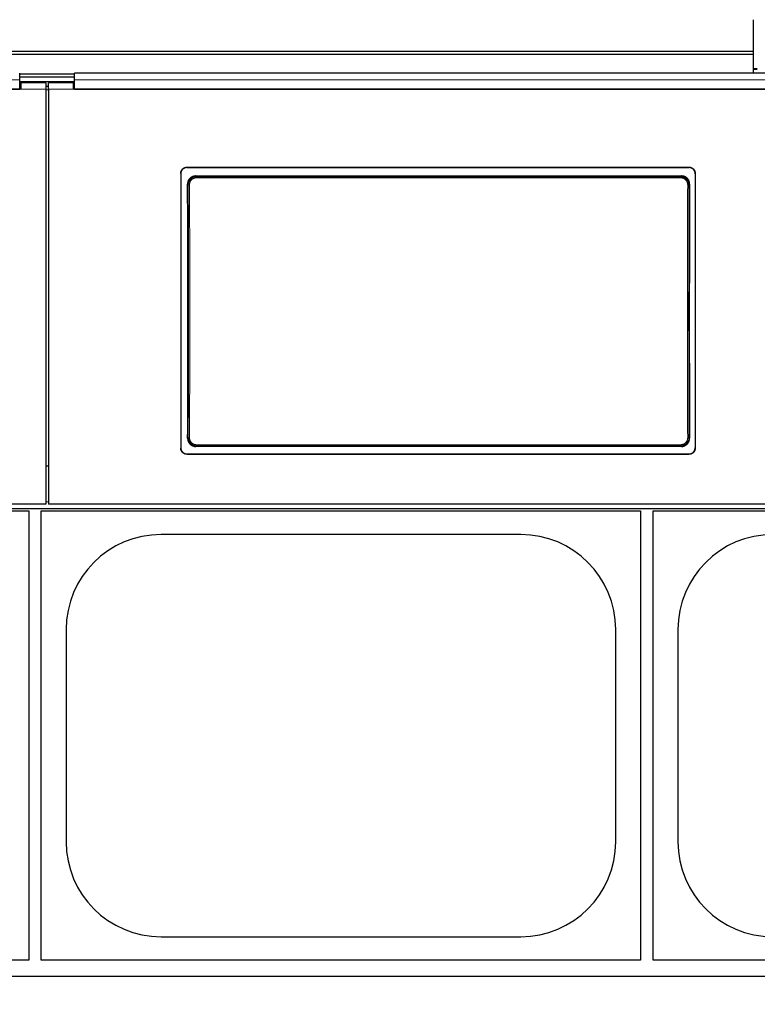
# Model space of a CAD drawing. Header units: inches. Extents: x 0 to 17820, y -10 to 12600.
# Tile 92 of 256: x 3161 to 3752, y 9264 to 10052. Entities that reach past the tile are written whole.
import ezdxf

# ---------------------------------------------------------------- set-up
doc = ezdxf.new("R2010")
doc.units = ezdxf.units.IN
doc.layers.add('1', color=7, linetype='Continuous', true_color=0xffffff)
doc.layers.add('254', color=7, linetype='Continuous', true_color=0xffffff)
doc.styles.add('latin_extended', font='simplex.shx')
doc.dimstyles.get("Standard").update_dxf_attribs({"dimtxt": 0.18, "dimasz": 0.18, "dimexe": 0.18, "dimexo": 0.0625, "dimgap": 0.09, "dimtad": 0, "dimtih": 1, "dimtoh": 1, "dimdec": 4, "dimzin": 0, "dimdsep": 46, "dimtxsty": 'Standard', "dimcen": 0.09, "dimadec": 0, "dimazin": 0, "dimtfac": 1, "dimtdec": 4, "dimtofl": 0, "dimtmove": 0, "dimatfit": 3, "dimfxl": 1, "dimtolj": 1, "dimtzin": 0, "dimarcsym": 0})

# ---------------------------------------------------------------- blocks, each defined once
blk = doc.blocks.new('_U1')
at = {"layer": '254', "color": 3, "linetype": 'Continuous', "lineweight": 13, "transparency": 16777216}
for p, q in [((1291.58, 10505.93), (1291.58, 7002.9)), ((6453.14, 8695.9), (6453.14, 7002.9)), ((1396.58, 7032.9), (6348.14, 7032.9))]:
    blk.add_line(p, q, dxfattribs=at)
at = {"layer": '254', "color": 3, "transparency": 16777216}
for points in [[(1396.58, 7050.4), (1396.58, 7015.4), (1291.58, 7032.9)], [(6348.14, 7015.4), (6348.14, 7050.4), (6453.14, 7032.9)]]:
    blk.add_solid(points, dxfattribs=at)
at = {"layer": 'Defpoints', "color": 0, "transparency": 16777216}
for p in [(1291.58, 10535.93), (6453.14, 8725.9), (6453.14, 7032.9)]:
    blk.add_point(p, dxfattribs=at)
at = {"layer": '254', "color": 2, "lineweight": 13, "transparency": 16777216, "insert": (3697.36, 7190.4), "char_height": 105, "attachment_point": 1, "style": 'latin_extended'}
blk.add_mtext('\\A1;5162', dxfattribs=at)

msp = doc.modelspace()

# ---------------------------------------------------------------- linework, layer by layer
at = {"layer": '1', "color": 2, "linetype": 'Continuous', "lineweight": 25}
for p, q in [((3748.643, 10026.873), (3748.643, 10052.415)), ((3748.643, 10026.873), (2532.643, 10026.873)), ((3748.643, 10024.609), (3748.643, 10026.873)), ((3748.643, 10024.609), (2532.643, 10024.609)), ((3748.643, 10009.667), (3748.643, 10024.609)), ((3160.893, 10004.294), (3160.893, 10009.667)), ((3787.893, 10009.667), (3204.893, 10009.667)), ((3204.893, 10004.294), (3204.893, 10009.667)), ((3751.639, 10013.05), (3748.638, 10013.05)), ((3204.893, 10008.863), (3160.893, 10008.863)), ((3204.893, 10006.265), (3160.893, 10006.265)), ((3160.893, 9996.781), (3160.893, 10004.294)), ((3204.886, 10002.561), (3160.904, 10002.561)), ((3181.893, 10001.856), (3161.893, 10001.856)), ((3161.893, 10001.856), (3161.893, 9996.776)), ((3181.893, 10001.856), (3181.893, 9996.776)), ((3203.893, 10001.856), (3183.893, 10001.856)), ((3183.893, 9996.776), (3183.893, 10001.856)), ((3203.893, 9996.776), (3203.893, 10001.856)), ((3204.893, 9996.781), (3204.893, 10004.294)), ((3161.893, 9996.776), (2576.893, 9996.776)), ((2577.893, 9996.781), (3160.893, 9996.781)), ((3161.893, 9998.856), (3160.893, 9998.856)), ((3183.893, 9998.856), (3181.893, 9998.856)), ((3181.893, 9996.776), (3181.893, 9664.406)), ((3183.893, 9996.776), (3183.893, 9664.406)), ((3204.893, 9998.856), (3203.893, 9998.856)), ((3788.893, 9996.776), (3203.893, 9996.776)), ((3204.893, 9996.781), (3787.893, 9996.781)), ((3294.893, 9934.273), (3696.893, 9934.273)), ((3294.893, 9933.969), (3696.893, 9933.969)), ((3289.893, 9929.298), (3289.893, 9709.225)), ((3301.807, 9927.21), (3690.98, 9927.21)), ((3701.893, 9929.298), (3701.893, 9709.225)), ((3690.917, 9710.556), (3301.87, 9710.556)), ((3294.893, 9704.513), (3696.893, 9704.513)), ((3294.893, 9704.244), (3696.893, 9704.244)), ((3183.893, 9694.804), (3181.893, 9694.804)), ((3181.893, 9664.406), (2556.893, 9664.406)), ((3808.893, 9664.406), (3183.893, 9664.406)), ((2556.893, 9660.82), (3806.893, 9660.82)), ((2688.143, 9658.901), (3168.143, 9658.901)), ((3168.143, 9658.901), (3168.143, 9298.901)), ((3178.143, 9658.901), (3658.143, 9658.901)), ((3178.143, 9298.901), (3178.143, 9658.901)), ((3658.143, 9658.901), (3658.143, 9298.901)), ((3668.143, 9658.901), (4148.143, 9658.901)), ((3668.143, 9298.901), (3668.143, 9658.901)), ((3562.143, 9640.001), (3274.143, 9640.001)), ((3198.043, 9563.901), (3198.043, 9393.901)), ((3638.243, 9393.901), (3638.243, 9563.901)), ((3688.043, 9563.901), (3688.043, 9393.901)), ((3274.143, 9317.801), (3562.143, 9317.801)), ((3168.143, 9298.901), (2688.143, 9298.901)), ((3658.143, 9298.901), (3178.143, 9298.901)), ((4148.143, 9298.901), (3668.143, 9298.901)), ((5713.143, 9285.901), (2660.691, 9285.901))]:
    msp.add_line(p, q, dxfattribs=at)
at = {"layer": '1', "color": 110, "linetype": 'Continuous', "lineweight": 13}
for p, q in [((3751.639, 10012.55), (3748.638, 10012.55)), ((3181.893, 9996.776), (3161.893, 9996.776)), ((3203.893, 9996.776), (3183.893, 9996.776)), ((3294.893, 9934.273), (3294.893, 9933.969)), ((3696.893, 9933.969), (3696.893, 9934.273)), ((3301.807, 9927.21), (3302.365, 9926.652)), ((3302.365, 9926.652), (3690.422, 9926.652)), ((3302.365, 9926.652), (3302.365, 9925.743)), ((3690.422, 9925.743), (3302.365, 9925.743)), ((3690.422, 9926.652), (3690.98, 9927.21)), ((3690.422, 9926.652), (3690.422, 9925.743)), ((3295.899, 9920.136), (3295.348, 9920.687)), ((3697.439, 9920.687), (3696.888, 9920.136)), ((3295.407, 9717.075), (3295.899, 9717.567)), ((3696.888, 9717.567), (3697.379, 9717.075)), ((3302.365, 9711.051), (3301.87, 9710.556)), ((3302.365, 9711.051), (3302.365, 9711.961)), ((3302.365, 9711.961), (3690.422, 9711.961)), ((3690.422, 9711.051), (3302.365, 9711.051)), ((3690.422, 9711.961), (3690.422, 9711.051)), ((3690.917, 9710.556), (3690.422, 9711.051)), ((3294.893, 9704.513), (3294.893, 9704.244)), ((3696.893, 9704.244), (3696.893, 9704.513)), ((3183.886, 9666.088), (3181.893, 9666.088))]:
    msp.add_line(p, q, dxfattribs=at)
at = {"layer": '1', "color": 2, "linetype": 'Continuous', "lineweight": 25}
for centre, start, end in [((3274.143, 9563.901), 90, 180), ((3562.143, 9563.901), 0, 90), ((3764.143, 9563.901), 90, 180), ((3274.143, 9393.901), 180, 270), ((3562.143, 9393.901), 270, 0), ((3764.143, 9393.901), 180, 270)]:
    msp.add_arc(centre, 76.1, start, end, dxfattribs=at)
for centre, start_param, end_param in [((3232.716, 9812.241), 4.6330009, 4.8028843), ((3760.071, 9812.241), 1.480301, 1.6501845)]:
    msp.add_ellipse(centre, major_axis=(0, 1200), ratio=0.0524078, start_param=start_param, end_param=end_param, dxfattribs=at)
at = {"layer": '1', "color": 110, "linetype": 'Continuous', "lineweight": 13}
for centre, major_axis, ratio, start_param, end_param in [((3296.898, 9920.136), (1, 0.004), 0.0844733, 1.570421, 3.0890448), ((3233.287, 9818.852), (0, 1199), 0.0524078, 4.6278141, 4.7969639), ((3234.286, 9818.852), (0, 1200), 0.0523641, 4.6278141, 4.7969639), ((3758.501, 9818.852), (0, 1200), 0.0523641, 1.4862214, 1.6553712), ((3695.889, 9920.136), (-1, 0.004), 0.0844733, 3.1941405, 4.7127643), ((3759.5, 9818.852), (0, 1199), 0.0524078, 1.4862214, 1.6553712), ((3296.898, 9717.567), (1, -0.004), 0.0844733, 3.1941405, 4.7127643), ((3695.889, 9717.567), (1, 0.004), 0.0844733, 4.7120137, 6.2306374)]:
    msp.add_ellipse(centre, major_axis=major_axis, ratio=ratio, start_param=start_param, end_param=end_param, dxfattribs=at)
for points, degree in [([(3160.893, 10004.294), (2577.893, 10004.294)], 1), ([(3787.893, 10004.294), (3204.893, 10004.294)], 1), ([(3183.893, 9996.311), (3183.227, 9996.311), (3182.56, 9996.311), (3181.893, 9996.311)], 3)]:
    msp.add_open_spline(points, degree=degree, dxfattribs=at)
at = {"layer": '1', "color": 2, "linetype": 'Continuous', "lineweight": 25}
for points, knots in [([(3289.893, 9929.298), (3289.893, 9929.462), (3289.902, 9929.625), (3289.934, 9929.948), (3289.981, 9930.269), (3290.06, 9930.584), (3290.12, 9930.779), (3290.132, 9930.818), (3290.158, 9930.896), (3290.171, 9930.935), (3290.213, 9931.051), (3290.243, 9931.127), (3290.337, 9931.353), (3290.476, 9931.646), (3290.643, 9931.924), (3290.779, 9932.127), (3290.826, 9932.193), (3290.9, 9932.292), (3290.925, 9932.324), (3290.975, 9932.389), (3291.001, 9932.421), (3291.132, 9932.58), (3291.241, 9932.7), (3291.472, 9932.93), (3291.713, 9933.147), (3291.975, 9933.341), (3292.146, 9933.455), (3292.18, 9933.477), (3292.25, 9933.521), (3292.285, 9933.543), (3292.391, 9933.606), (3292.462, 9933.646), (3292.678, 9933.761), (3292.973, 9933.9), (3293.28, 9934.01), (3293.514, 9934.081), (3293.593, 9934.103), (3293.752, 9934.143), (3293.833, 9934.161), (3294.075, 9934.209), (3294.4, 9934.257), (3294.728, 9934.273), (3294.893, 9934.273)], [0, 0, 0, 0, 0.0625, 0.0625, 0.125, 0.1875, 0.1875, 0.203125, 0.203125, 0.21875, 0.21875, 0.25, 0.25, 0.3125, 0.375, 0.375, 0.40625, 0.40625, 0.421875, 0.421875, 0.4375, 0.4375, 0.5, 0.5, 0.5625, 0.625, 0.625, 0.640625, 0.640625, 0.65625, 0.65625, 0.6875, 0.6875, 0.75, 0.8125, 0.8125, 0.84375, 0.84375, 0.875, 0.875, 0.9375, 1, 1, 1, 1]), ([(3294.893, 9933.969), (3294.728, 9933.969), (3294.565, 9933.961), (3294.24, 9933.929), (3293.918, 9933.881), (3293.601, 9933.803), (3293.405, 9933.744), (3293.366, 9933.731), (3293.288, 9933.706), (3293.249, 9933.692), (3293.132, 9933.651), (3293.056, 9933.621), (3292.829, 9933.528), (3292.534, 9933.389), (3292.255, 9933.223), (3292.051, 9933.088), (3291.95, 9933.017), (3291.852, 9932.943), (3291.787, 9932.893), (3291.755, 9932.867), (3291.596, 9932.737), (3291.474, 9932.628), (3291.244, 9932.399), (3291.025, 9932.159), (3290.83, 9931.898), (3290.716, 9931.728), (3290.693, 9931.694), (3290.649, 9931.625), (3290.628, 9931.59), (3290.564, 9931.484), (3290.524, 9931.413), (3290.408, 9931.198), (3290.268, 9930.905), (3290.158, 9930.6), (3290.087, 9930.366), (3290.065, 9930.288), (3290.025, 9930.129), (3290.006, 9930.049), (3289.958, 9929.808), (3289.91, 9929.485), (3289.893, 9929.158), (3289.893, 9928.994)], [0, 0, 0, 0, 0.0625, 0.0625, 0.125, 0.1875, 0.1875, 0.203125, 0.203125, 0.21875, 0.21875, 0.25, 0.25, 0.3125, 0.375, 0.375, 0.40625, 0.421875, 0.421875, 0.4375, 0.4375, 0.5, 0.5, 0.5625, 0.625, 0.625, 0.640625, 0.640625, 0.65625, 0.65625, 0.6875, 0.6875, 0.75, 0.8125, 0.8125, 0.84375, 0.84375, 0.875, 0.875, 0.9375, 1, 1, 1, 1]), ([(3696.893, 9934.273), (3697.059, 9934.273), (3697.222, 9934.265), (3697.547, 9934.233), (3697.869, 9934.186), (3698.186, 9934.107), (3698.382, 9934.048), (3698.421, 9934.036), (3698.499, 9934.01), (3698.538, 9933.997), (3698.655, 9933.955), (3698.731, 9933.926), (3698.958, 9933.832), (3699.253, 9933.693), (3699.532, 9933.527), (3699.736, 9933.392), (3699.837, 9933.322), (3699.935, 9933.247), (3700, 9933.197), (3700.032, 9933.171), (3700.191, 9933.041), (3700.312, 9932.932), (3700.543, 9932.703), (3700.762, 9932.463), (3700.957, 9932.202), (3701.071, 9932.032), (3701.093, 9931.998), (3701.138, 9931.929), (3701.159, 9931.894), (3701.223, 9931.789), (3701.263, 9931.718), (3701.379, 9931.502), (3701.518, 9931.209), (3701.629, 9930.904), (3701.7, 9930.671), (3701.722, 9930.592), (3701.762, 9930.434), (3701.78, 9930.353), (3701.829, 9930.112), (3701.877, 9929.789), (3701.893, 9929.462), (3701.893, 9929.298)], [0, 0, 0, 0, 0.0625, 0.0625, 0.125, 0.1875, 0.1875, 0.203125, 0.203125, 0.21875, 0.21875, 0.25, 0.25, 0.3125, 0.375, 0.375, 0.40625, 0.421875, 0.421875, 0.4375, 0.4375, 0.5, 0.5, 0.5625, 0.625, 0.625, 0.640625, 0.640625, 0.65625, 0.65625, 0.6875, 0.6875, 0.75, 0.8125, 0.8125, 0.84375, 0.84375, 0.875, 0.875, 0.9375, 1, 1, 1, 1]), ([(3701.893, 9928.994), (3701.893, 9929.158), (3701.885, 9929.321), (3701.853, 9929.644), (3701.805, 9929.964), (3701.726, 9930.28), (3701.667, 9930.475), (3701.655, 9930.514), (3701.629, 9930.592), (3701.615, 9930.63), (3701.574, 9930.746), (3701.544, 9930.823), (3701.45, 9931.048), (3701.311, 9931.342), (3701.143, 9931.62), (3701.008, 9931.822), (3700.961, 9931.889), (3700.887, 9931.988), (3700.862, 9932.02), (3700.812, 9932.085), (3700.786, 9932.117), (3700.655, 9932.275), (3700.545, 9932.396), (3700.315, 9932.625), (3700.074, 9932.843), (3699.812, 9933.037), (3699.641, 9933.151), (3699.607, 9933.173), (3699.537, 9933.217), (3699.502, 9933.238), (3699.396, 9933.302), (3699.325, 9933.342), (3699.109, 9933.457), (3698.814, 9933.596), (3698.507, 9933.705), (3698.273, 9933.777), (3698.194, 9933.798), (3698.034, 9933.838), (3697.954, 9933.856), (3697.712, 9933.905), (3697.387, 9933.953), (3697.059, 9933.969), (3696.893, 9933.969)], [0, 0, 0, 0, 0.0625, 0.0625, 0.125, 0.1875, 0.1875, 0.203125, 0.203125, 0.21875, 0.21875, 0.25, 0.25, 0.3125, 0.375, 0.375, 0.40625, 0.40625, 0.421875, 0.421875, 0.4375, 0.4375, 0.5, 0.5, 0.5625, 0.625, 0.625, 0.640625, 0.640625, 0.65625, 0.65625, 0.6875, 0.6875, 0.75, 0.8125, 0.8125, 0.84375, 0.84375, 0.875, 0.875, 0.9375, 1, 1, 1, 1]), ([(3301.807, 9927.21), (3301.592, 9927.21), (3301.379, 9927.2), (3300.956, 9927.158), (3300.747, 9927.126), (3300.331, 9927.043), (3300.125, 9926.991), (3299.87, 9926.913), (3299.819, 9926.897), (3299.717, 9926.863), (3299.666, 9926.846), (3299.515, 9926.791), (3299.415, 9926.752), (3299.12, 9926.629), (3298.738, 9926.446), (3298.375, 9926.226), (3298.111, 9926.048), (3298.024, 9925.986), (3297.896, 9925.89), (3297.854, 9925.858), (3297.77, 9925.791), (3297.728, 9925.757), (3297.522, 9925.586), (3297.366, 9925.443), (3297.068, 9925.141), (3296.928, 9924.983), (3296.661, 9924.654), (3296.536, 9924.483), (3296.389, 9924.26), (3296.36, 9924.215), (3296.304, 9924.124), (3296.221, 9923.987), (3296.143, 9923.847), (3295.996, 9923.566), (3295.818, 9923.182), (3295.678, 9922.783), (3295.587, 9922.477), (3295.56, 9922.375), (3295.522, 9922.219), (3295.51, 9922.167), (3295.487, 9922.062), (3295.476, 9922.01), (3295.426, 9921.748), (3295.366, 9921.327), (3295.347, 9920.901), (3295.348, 9920.687)], [0, 0, 0, 0, 0.0625, 0.0625, 0.125, 0.125, 0.1875, 0.1875, 0.203125, 0.203125, 0.21875, 0.21875, 0.25, 0.25, 0.3125, 0.375, 0.375, 0.40625, 0.40625, 0.421875, 0.421875, 0.4375, 0.4375, 0.5, 0.5, 0.5625, 0.5625, 0.625, 0.625, 0.640625, 0.640625, 0.65625, 0.6875, 0.6875, 0.75, 0.8125, 0.8125, 0.84375, 0.84375, 0.859375, 0.859375, 0.875, 0.875, 0.9375, 1, 1, 1, 1]), ([(3696.888, 9920.136), (3696.888, 9920.35), (3696.869, 9920.777), (3696.808, 9921.199), (3696.757, 9921.462), (3696.746, 9921.514), (3696.723, 9921.619), (3696.686, 9921.775), (3696.645, 9921.928), (3696.554, 9922.233), (3696.413, 9922.632), (3696.234, 9923.016), (3696.085, 9923.298), (3696.033, 9923.391), (3695.951, 9923.529), (3695.923, 9923.575), (3695.866, 9923.666), (3695.838, 9923.71), (3695.691, 9923.933), (3695.44, 9924.274), (3695.157, 9924.589), (3694.933, 9924.815), (3694.857, 9924.889), (3694.739, 9924.997), (3694.699, 9925.032), (3694.618, 9925.102), (3694.577, 9925.137), (3694.371, 9925.308), (3694.2, 9925.435), (3693.849, 9925.672), (3693.668, 9925.781), (3693.295, 9925.982), (3693.103, 9926.073), (3692.857, 9926.176), (3692.807, 9926.196), (3692.707, 9926.234), (3692.657, 9926.253), (3692.506, 9926.308), (3692.405, 9926.341), (3692.1, 9926.434), (3691.689, 9926.537), (3691.271, 9926.6), (3690.849, 9926.642), (3690.636, 9926.652), (3690.422, 9926.652)], [0, 0, 0, 0, 0.0625, 0.125, 0.125, 0.140625, 0.140625, 0.15625, 0.1875, 0.1875, 0.25, 0.3125, 0.3125, 0.34375, 0.34375, 0.359375, 0.359375, 0.375, 0.375, 0.4375, 0.5, 0.5, 0.53125, 0.53125, 0.546875, 0.546875, 0.5625, 0.5625, 0.625, 0.625, 0.6875, 0.6875, 0.75, 0.75, 0.765625, 0.765625, 0.78125, 0.78125, 0.8125, 0.8125, 0.875, 0.9375, 0.9375, 1, 1, 1, 1]), ([(3697.439, 9920.687), (3697.44, 9920.901), (3697.43, 9921.114), (3697.391, 9921.535), (3697.362, 9921.744), (3697.282, 9922.159), (3697.233, 9922.365), (3697.157, 9922.62), (3697.142, 9922.671), (3697.109, 9922.772), (3697.092, 9922.823), (3697.039, 9922.974), (3697.002, 9923.074), (3696.882, 9923.37), (3696.704, 9923.754), (3696.49, 9924.118), (3696.316, 9924.384), (3696.256, 9924.471), (3696.162, 9924.601), (3696.13, 9924.643), (3696.065, 9924.728), (3696.032, 9924.77), (3695.864, 9924.979), (3695.722, 9925.137), (3695.425, 9925.439), (3695.269, 9925.583), (3694.944, 9925.853), (3694.774, 9925.981), (3694.553, 9926.131), (3694.509, 9926.16), (3694.419, 9926.218), (3694.373, 9926.247), (3694.236, 9926.33), (3694.143, 9926.383), (3693.862, 9926.535), (3693.479, 9926.718), (3693.081, 9926.863), (3692.776, 9926.957), (3692.673, 9926.986), (3692.518, 9927.025), (3692.466, 9927.038), (3692.361, 9927.061), (3692.308, 9927.073), (3692.045, 9927.126), (3691.622, 9927.189), (3691.195, 9927.21), (3690.98, 9927.21)], [0, 0, 0, 0, 0.0625, 0.0625, 0.125, 0.125, 0.1875, 0.1875, 0.203125, 0.203125, 0.21875, 0.21875, 0.25, 0.25, 0.3125, 0.375, 0.375, 0.40625, 0.40625, 0.421875, 0.421875, 0.4375, 0.4375, 0.5, 0.5, 0.5625, 0.5625, 0.625, 0.625, 0.640625, 0.640625, 0.65625, 0.65625, 0.6875, 0.6875, 0.75, 0.8125, 0.8125, 0.84375, 0.84375, 0.859375, 0.859375, 0.875, 0.875, 0.9375, 1, 1, 1, 1]), ([(3295.899, 9717.567), (3295.899, 9717.353), (3295.918, 9716.926), (3295.979, 9716.504), (3296.03, 9716.242), (3296.041, 9716.189), (3296.064, 9716.085), (3296.1, 9715.929), (3296.142, 9715.775), (3296.233, 9715.47), (3296.374, 9715.072), (3296.553, 9714.688), (3296.702, 9714.405), (3296.754, 9714.312), (3296.836, 9714.174), (3296.864, 9714.128), (3296.921, 9714.038), (3296.949, 9713.993), (3297.096, 9713.771), (3297.347, 9713.429), (3297.63, 9713.114), (3297.854, 9712.888), (3297.93, 9712.815), (3298.048, 9712.707), (3298.088, 9712.671), (3298.169, 9712.601), (3298.21, 9712.566), (3298.416, 9712.396), (3298.586, 9712.268), (3298.938, 9712.032), (3299.119, 9711.923), (3299.492, 9711.722), (3299.684, 9711.63), (3299.93, 9711.528), (3299.98, 9711.508), (3300.08, 9711.469), (3300.13, 9711.45), (3300.281, 9711.396), (3300.382, 9711.362), (3300.687, 9711.269), (3301.098, 9711.166), (3301.516, 9711.104), (3301.938, 9711.062), (3302.15, 9711.051), (3302.365, 9711.051)], [0, 0, 0, 0, 0.0625, 0.125, 0.125, 0.140625, 0.140625, 0.15625, 0.1875, 0.1875, 0.25, 0.3125, 0.3125, 0.34375, 0.34375, 0.359375, 0.359375, 0.375, 0.375, 0.4375, 0.5, 0.5, 0.53125, 0.53125, 0.546875, 0.546875, 0.5625, 0.5625, 0.625, 0.625, 0.6875, 0.6875, 0.75, 0.75, 0.765625, 0.765625, 0.78125, 0.78125, 0.8125, 0.8125, 0.875, 0.9375, 0.9375, 1, 1, 1, 1]), ([(3295.407, 9717.075), (3295.407, 9716.861), (3295.416, 9716.649), (3295.455, 9716.227), (3295.485, 9716.018), (3295.565, 9715.603), (3295.615, 9715.398), (3295.69, 9715.143), (3295.706, 9715.092), (3295.739, 9714.99), (3295.756, 9714.939), (3295.809, 9714.788), (3295.847, 9714.688), (3295.966, 9714.393), (3296.145, 9714.009), (3296.359, 9713.644), (3296.534, 9713.379), (3296.594, 9713.291), (3296.688, 9713.162), (3296.72, 9713.12), (3296.785, 9713.035), (3296.819, 9712.993), (3296.987, 9712.785), (3297.129, 9712.626), (3297.426, 9712.324), (3297.582, 9712.181), (3297.907, 9711.911), (3298.077, 9711.783), (3298.298, 9711.634), (3298.343, 9711.604), (3298.433, 9711.547), (3298.478, 9711.518), (3298.616, 9711.435), (3298.708, 9711.382), (3298.989, 9711.23), (3299.372, 9711.047), (3299.77, 9710.903), (3300.075, 9710.809), (3300.178, 9710.781), (3300.333, 9710.741), (3300.385, 9710.729), (3300.49, 9710.705), (3300.543, 9710.694), (3300.805, 9710.641), (3301.228, 9710.577), (3301.656, 9710.556), (3301.87, 9710.556)], [0, 0, 0, 0, 0.0625, 0.0625, 0.125, 0.125, 0.1875, 0.1875, 0.203125, 0.203125, 0.21875, 0.21875, 0.25, 0.25, 0.3125, 0.375, 0.375, 0.40625, 0.40625, 0.421875, 0.421875, 0.4375, 0.4375, 0.5, 0.5, 0.5625, 0.5625, 0.625, 0.625, 0.640625, 0.640625, 0.65625, 0.65625, 0.6875, 0.6875, 0.75, 0.8125, 0.8125, 0.84375, 0.84375, 0.859375, 0.859375, 0.875, 0.875, 0.9375, 1, 1, 1, 1]), ([(3690.917, 9710.556), (3691.131, 9710.556), (3691.344, 9710.567), (3691.767, 9710.609), (3691.976, 9710.64), (3692.392, 9710.723), (3692.598, 9710.775), (3692.853, 9710.853), (3692.904, 9710.869), (3693.006, 9710.903), (3693.057, 9710.92), (3693.208, 9710.975), (3693.307, 9711.014), (3693.602, 9711.137), (3693.985, 9711.319), (3694.347, 9711.538), (3694.612, 9711.716), (3694.698, 9711.778), (3694.827, 9711.874), (3694.869, 9711.907), (3694.953, 9711.973), (3694.995, 9712.007), (3695.201, 9712.177), (3695.357, 9712.321), (3695.655, 9712.622), (3695.796, 9712.78), (3696.062, 9713.109), (3696.188, 9713.28), (3696.335, 9713.503), (3696.364, 9713.548), (3696.421, 9713.639), (3696.504, 9713.776), (3696.581, 9713.915), (3696.729, 9714.197), (3696.908, 9714.58), (3697.048, 9714.979), (3697.139, 9715.285), (3697.167, 9715.387), (3697.205, 9715.543), (3697.217, 9715.595), (3697.24, 9715.7), (3697.25, 9715.752), (3697.301, 9716.014), (3697.361, 9716.435), (3697.38, 9716.861), (3697.379, 9717.075)], [0, 0, 0, 0, 0.0625, 0.0625, 0.125, 0.125, 0.1875, 0.1875, 0.203125, 0.203125, 0.21875, 0.21875, 0.25, 0.25, 0.3125, 0.375, 0.375, 0.40625, 0.40625, 0.421875, 0.421875, 0.4375, 0.4375, 0.5, 0.5, 0.5625, 0.5625, 0.625, 0.625, 0.640625, 0.640625, 0.65625, 0.6875, 0.6875, 0.75, 0.8125, 0.8125, 0.84375, 0.84375, 0.859375, 0.859375, 0.875, 0.875, 0.9375, 1, 1, 1, 1]), ([(3289.893, 9709.494), (3289.893, 9709.33), (3289.902, 9709.167), (3289.934, 9708.843), (3289.981, 9708.522), (3290.06, 9708.207), (3290.12, 9708.011), (3290.132, 9707.972), (3290.158, 9707.895), (3290.171, 9707.856), (3290.213, 9707.74), (3290.243, 9707.663), (3290.337, 9707.437), (3290.476, 9707.144), (3290.643, 9706.865), (3290.779, 9706.662), (3290.826, 9706.596), (3290.9, 9706.497), (3290.925, 9706.464), (3290.975, 9706.4), (3291.001, 9706.368), (3291.132, 9706.209), (3291.241, 9706.088), (3291.472, 9705.859), (3291.713, 9705.641), (3291.975, 9705.446), (3292.146, 9705.333), (3292.18, 9705.31), (3292.25, 9705.266), (3292.285, 9705.245), (3292.391, 9705.181), (3292.462, 9705.141), (3292.678, 9705.026), (3292.973, 9704.887), (3293.28, 9704.777), (3293.514, 9704.706), (3293.593, 9704.684), (3293.752, 9704.644), (3293.833, 9704.626), (3294.075, 9704.578), (3294.4, 9704.53), (3294.728, 9704.513), (3294.893, 9704.513)], [0, 0, 0, 0, 0.0625, 0.0625, 0.125, 0.1875, 0.1875, 0.203125, 0.203125, 0.21875, 0.21875, 0.25, 0.25, 0.3125, 0.375, 0.375, 0.40625, 0.40625, 0.421875, 0.421875, 0.4375, 0.4375, 0.5, 0.5, 0.5625, 0.625, 0.625, 0.640625, 0.640625, 0.65625, 0.65625, 0.6875, 0.6875, 0.75, 0.8125, 0.8125, 0.84375, 0.84375, 0.875, 0.875, 0.9375, 1, 1, 1, 1]), ([(3294.893, 9704.244), (3294.728, 9704.244), (3294.565, 9704.252), (3294.24, 9704.284), (3293.918, 9704.332), (3293.601, 9704.411), (3293.405, 9704.47), (3293.366, 9704.482), (3293.288, 9704.508), (3293.249, 9704.521), (3293.132, 9704.563), (3293.056, 9704.592), (3292.829, 9704.686), (3292.534, 9704.825), (3292.255, 9704.991), (3292.051, 9705.126), (3291.95, 9705.197), (3291.852, 9705.271), (3291.787, 9705.322), (3291.755, 9705.347), (3291.596, 9705.477), (3291.474, 9705.587), (3291.244, 9705.816), (3291.025, 9706.056), (3290.83, 9706.318), (3290.716, 9706.487), (3290.693, 9706.522), (3290.649, 9706.591), (3290.628, 9706.626), (3290.564, 9706.732), (3290.524, 9706.803), (3290.408, 9707.018), (3290.268, 9707.312), (3290.158, 9707.617), (3290.087, 9707.851), (3290.065, 9707.929), (3290.025, 9708.088), (3290.006, 9708.168), (3289.958, 9708.41), (3289.91, 9708.733), (3289.893, 9709.06), (3289.893, 9709.225)], [0, 0, 0, 0, 0.0625, 0.0625, 0.125, 0.1875, 0.1875, 0.203125, 0.203125, 0.21875, 0.21875, 0.25, 0.25, 0.3125, 0.375, 0.375, 0.40625, 0.421875, 0.421875, 0.4375, 0.4375, 0.5, 0.5, 0.5625, 0.625, 0.625, 0.640625, 0.640625, 0.65625, 0.65625, 0.6875, 0.6875, 0.75, 0.8125, 0.8125, 0.84375, 0.84375, 0.875, 0.875, 0.9375, 1, 1, 1, 1]), ([(3696.893, 9704.513), (3697.059, 9704.513), (3697.222, 9704.522), (3697.547, 9704.553), (3697.869, 9704.601), (3698.186, 9704.68), (3698.382, 9704.739), (3698.421, 9704.751), (3698.499, 9704.777), (3698.538, 9704.79), (3698.655, 9704.832), (3698.731, 9704.861), (3698.958, 9704.955), (3699.253, 9705.094), (3699.532, 9705.26), (3699.736, 9705.396), (3699.837, 9705.466), (3699.935, 9705.54), (3700, 9705.591), (3700.032, 9705.617), (3700.191, 9705.747), (3700.312, 9705.856), (3700.543, 9706.086), (3700.762, 9706.326), (3700.957, 9706.587), (3701.071, 9706.757), (3701.093, 9706.791), (3701.138, 9706.86), (3701.159, 9706.895), (3701.223, 9707.001), (3701.263, 9707.072), (3701.379, 9707.287), (3701.518, 9707.581), (3701.629, 9707.886), (3701.7, 9708.12), (3701.722, 9708.199), (3701.762, 9708.357), (3701.78, 9708.438), (3701.829, 9708.679), (3701.877, 9709.003), (3701.893, 9709.33), (3701.893, 9709.494)], [0, 0, 0, 0, 0.0625, 0.0625, 0.125, 0.1875, 0.1875, 0.203125, 0.203125, 0.21875, 0.21875, 0.25, 0.25, 0.3125, 0.375, 0.375, 0.40625, 0.421875, 0.421875, 0.4375, 0.4375, 0.5, 0.5, 0.5625, 0.625, 0.625, 0.640625, 0.640625, 0.65625, 0.65625, 0.6875, 0.6875, 0.75, 0.8125, 0.8125, 0.84375, 0.84375, 0.875, 0.875, 0.9375, 1, 1, 1, 1]), ([(3701.893, 9709.225), (3701.893, 9709.06), (3701.885, 9708.897), (3701.853, 9708.574), (3701.805, 9708.253), (3701.726, 9707.938), (3701.667, 9707.742), (3701.655, 9707.703), (3701.629, 9707.625), (3701.615, 9707.586), (3701.574, 9707.47), (3701.544, 9707.394), (3701.45, 9707.168), (3701.311, 9706.874), (3701.143, 9706.596), (3701.008, 9706.393), (3700.961, 9706.326), (3700.887, 9706.228), (3700.862, 9706.195), (3700.812, 9706.13), (3700.786, 9706.098), (3700.655, 9705.94), (3700.545, 9705.819), (3700.315, 9705.589), (3700.074, 9705.371), (3699.812, 9705.177), (3699.641, 9705.063), (3699.607, 9705.041), (3699.537, 9704.997), (3699.502, 9704.975), (3699.396, 9704.912), (3699.325, 9704.872), (3699.109, 9704.757), (3698.814, 9704.618), (3698.507, 9704.508), (3698.273, 9704.437), (3698.194, 9704.415), (3698.034, 9704.375), (3697.954, 9704.357), (3697.712, 9704.309), (3697.387, 9704.26), (3697.059, 9704.244), (3696.893, 9704.244)], [0, 0, 0, 0, 0.0625, 0.0625, 0.125, 0.1875, 0.1875, 0.203125, 0.203125, 0.21875, 0.21875, 0.25, 0.25, 0.3125, 0.375, 0.375, 0.40625, 0.40625, 0.421875, 0.421875, 0.4375, 0.4375, 0.5, 0.5, 0.5625, 0.625, 0.625, 0.640625, 0.640625, 0.65625, 0.65625, 0.6875, 0.6875, 0.75, 0.8125, 0.8125, 0.84375, 0.84375, 0.875, 0.875, 0.9375, 1, 1, 1, 1])]:
    msp.add_open_spline(points, degree=3, knots=knots, dxfattribs=at)
at = {"layer": '1', "color": 110, "linetype": 'Continuous', "lineweight": 13}
for points, knots in [([(3302.365, 9926.652), (3302.15, 9926.652), (3301.723, 9926.631), (3301.3, 9926.567), (3301.037, 9926.514), (3300.985, 9926.503), (3300.88, 9926.479), (3300.725, 9926.442), (3300.571, 9926.399), (3300.267, 9926.305), (3299.869, 9926.161), (3299.486, 9925.978), (3299.251, 9925.852), (3299.205, 9925.826), (3299.112, 9925.773), (3299.066, 9925.746), (3298.928, 9925.662), (3298.838, 9925.605), (3298.574, 9925.426), (3298.235, 9925.171), (3297.923, 9924.885), (3297.699, 9924.659), (3297.627, 9924.582), (3297.52, 9924.463), (3297.485, 9924.422), (3297.416, 9924.341), (3297.381, 9924.3), (3297.213, 9924.092), (3297.087, 9923.92), (3296.855, 9923.566), (3296.64, 9923.202), (3296.461, 9922.818), (3296.361, 9922.572), (3296.341, 9922.522), (3296.303, 9922.422), (3296.285, 9922.372), (3296.232, 9922.22), (3296.199, 9922.119), (3296.108, 9921.813), (3296.008, 9921.402), (3295.948, 9920.984), (3295.908, 9920.563), (3295.899, 9920.35), (3295.899, 9920.136)], [0, 0, 0, 0, 0.0625, 0.125, 0.125, 0.140625, 0.140625, 0.15625, 0.1875, 0.1875, 0.25, 0.3125, 0.3125, 0.328125, 0.328125, 0.34375, 0.34375, 0.375, 0.375, 0.4375, 0.5, 0.5, 0.53125, 0.53125, 0.546875, 0.546875, 0.5625, 0.5625, 0.625, 0.625, 0.6875, 0.75, 0.75, 0.765625, 0.765625, 0.78125, 0.78125, 0.8125, 0.8125, 0.875, 0.9375, 0.9375, 1, 1, 1, 1]), ([(3302.365, 9925.743), (3302.183, 9925.743), (3301.821, 9925.725), (3301.463, 9925.671), (3301.24, 9925.626), (3301.196, 9925.617), (3301.107, 9925.596), (3301.063, 9925.586), (3300.932, 9925.552), (3300.845, 9925.528), (3300.587, 9925.449), (3300.25, 9925.327), (3299.926, 9925.171), (3299.728, 9925.064), (3299.688, 9925.042), (3299.61, 9924.997), (3299.571, 9924.974), (3299.454, 9924.903), (3299.378, 9924.854), (3299.154, 9924.702), (3298.867, 9924.486), (3298.604, 9924.244), (3298.415, 9924.052), (3298.323, 9923.954), (3298.234, 9923.851), (3298.175, 9923.782), (3298.146, 9923.747), (3298.004, 9923.571), (3297.898, 9923.425), (3297.702, 9923.126), (3297.521, 9922.817), (3297.37, 9922.492), (3297.285, 9922.283), (3297.269, 9922.241), (3297.237, 9922.156), (3297.222, 9922.114), (3297.177, 9921.986), (3297.149, 9921.9), (3297.073, 9921.641), (3296.989, 9921.293), (3296.938, 9920.939), (3296.914, 9920.671), (3296.904, 9920.537), (3296.9, 9920.402), (3296.898, 9920.311), (3296.898, 9920.266), (3296.898, 9920.221)], [0, 0, 0, 0, 0.0625, 0.125, 0.125, 0.140625, 0.140625, 0.15625, 0.15625, 0.1875, 0.1875, 0.25, 0.3125, 0.3125, 0.328125, 0.328125, 0.34375, 0.34375, 0.375, 0.375, 0.4375, 0.5, 0.5, 0.53125, 0.546875, 0.546875, 0.5625, 0.5625, 0.625, 0.625, 0.6875, 0.75, 0.75, 0.765625, 0.765625, 0.78125, 0.78125, 0.8125, 0.8125, 0.875, 0.9375, 0.9375, 0.96875, 0.984375, 0.984375, 1, 1, 1, 1]), ([(3690.422, 9925.743), (3690.513, 9925.743), (3690.604, 9925.741), (3690.785, 9925.732), (3690.875, 9925.725), (3691.143, 9925.698), (3691.498, 9925.645), (3691.846, 9925.557), (3692.105, 9925.478), (3692.19, 9925.45), (3692.318, 9925.403), (3692.361, 9925.387), (3692.446, 9925.354), (3692.488, 9925.337), (3692.696, 9925.25), (3692.858, 9925.173), (3693.174, 9925.002), (3693.327, 9924.909), (3693.624, 9924.708), (3693.769, 9924.6), (3693.943, 9924.455), (3693.977, 9924.426), (3694.046, 9924.366), (3694.147, 9924.276), (3694.244, 9924.182), (3694.433, 9923.991), (3694.671, 9923.723), (3694.883, 9923.434), (3695.007, 9923.246), (3695.031, 9923.208), (3695.079, 9923.131), (3695.102, 9923.092), (3695.171, 9922.975), (3695.215, 9922.896), (3695.34, 9922.657), (3695.491, 9922.332), (3695.609, 9921.994), (3695.686, 9921.737), (3695.709, 9921.65), (3695.741, 9921.519), (3695.752, 9921.475), (3695.771, 9921.386), (3695.78, 9921.342), (3695.823, 9921.12), (3695.874, 9920.762), (3695.89, 9920.402), (3695.889, 9920.221)], [0, 0, 0, 0, 0.03125, 0.03125, 0.0625, 0.0625, 0.125, 0.1875, 0.1875, 0.21875, 0.21875, 0.234375, 0.234375, 0.25, 0.25, 0.3125, 0.3125, 0.375, 0.375, 0.4375, 0.4375, 0.453125, 0.453125, 0.46875, 0.5, 0.5, 0.5625, 0.625, 0.625, 0.640625, 0.640625, 0.65625, 0.65625, 0.6875, 0.6875, 0.75, 0.8125, 0.8125, 0.84375, 0.84375, 0.859375, 0.859375, 0.875, 0.875, 0.9375, 1, 1, 1, 1]), ([(3296.898, 9717.483), (3296.897, 9717.302), (3296.913, 9716.941), (3296.964, 9716.584), (3297.007, 9716.362), (3297.016, 9716.317), (3297.035, 9716.229), (3297.046, 9716.185), (3297.078, 9716.054), (3297.101, 9715.967), (3297.178, 9715.709), (3297.296, 9715.371), (3297.446, 9715.046), (3297.572, 9714.807), (3297.616, 9714.728), (3297.685, 9714.611), (3297.708, 9714.572), (3297.756, 9714.496), (3297.78, 9714.458), (3297.904, 9714.27), (3298.116, 9713.98), (3298.354, 9713.713), (3298.543, 9713.521), (3298.64, 9713.427), (3298.741, 9713.337), (3298.809, 9713.277), (3298.844, 9713.248), (3299.018, 9713.103), (3299.163, 9712.995), (3299.46, 9712.794), (3299.613, 9712.701), (3299.929, 9712.531), (3300.091, 9712.453), (3300.299, 9712.366), (3300.341, 9712.349), (3300.426, 9712.316), (3300.469, 9712.3), (3300.596, 9712.254), (3300.682, 9712.225), (3300.941, 9712.146), (3301.289, 9712.059), (3301.644, 9712.005), (3301.912, 9711.979), (3302.002, 9711.972), (3302.183, 9711.963), (3302.274, 9711.961), (3302.365, 9711.961)], [0, 0, 0, 0, 0.0625, 0.125, 0.125, 0.140625, 0.140625, 0.15625, 0.15625, 0.1875, 0.1875, 0.25, 0.3125, 0.3125, 0.34375, 0.34375, 0.359375, 0.359375, 0.375, 0.375, 0.4375, 0.5, 0.5, 0.53125, 0.546875, 0.546875, 0.5625, 0.5625, 0.625, 0.625, 0.6875, 0.6875, 0.75, 0.75, 0.765625, 0.765625, 0.78125, 0.78125, 0.8125, 0.8125, 0.875, 0.9375, 0.9375, 0.96875, 0.96875, 1, 1, 1, 1]), ([(3690.422, 9711.051), (3690.636, 9711.051), (3691.064, 9711.073), (3691.487, 9711.136), (3691.75, 9711.189), (3691.802, 9711.2), (3691.906, 9711.224), (3692.062, 9711.262), (3692.216, 9711.305), (3692.52, 9711.398), (3692.918, 9711.542), (3693.301, 9711.725), (3693.536, 9711.852), (3693.582, 9711.877), (3693.675, 9711.931), (3693.721, 9711.958), (3693.859, 9712.041), (3693.949, 9712.099), (3694.213, 9712.278), (3694.552, 9712.532), (3694.864, 9712.818), (3695.088, 9713.044), (3695.16, 9713.122), (3695.267, 9713.241), (3695.302, 9713.281), (3695.371, 9713.362), (3695.406, 9713.404), (3695.574, 9713.612), (3695.699, 9713.783), (3695.932, 9714.137), (3696.147, 9714.501), (3696.326, 9714.885), (3696.426, 9715.132), (3696.446, 9715.181), (3696.484, 9715.281), (3696.502, 9715.332), (3696.555, 9715.483), (3696.588, 9715.585), (3696.678, 9715.89), (3696.779, 9716.301), (3696.839, 9716.719), (3696.879, 9717.14), (3696.888, 9717.353), (3696.888, 9717.567)], [0, 0, 0, 0, 0.0625, 0.125, 0.125, 0.140625, 0.140625, 0.15625, 0.1875, 0.1875, 0.25, 0.3125, 0.3125, 0.328125, 0.328125, 0.34375, 0.34375, 0.375, 0.375, 0.4375, 0.5, 0.5, 0.53125, 0.53125, 0.546875, 0.546875, 0.5625, 0.5625, 0.625, 0.625, 0.6875, 0.75, 0.75, 0.765625, 0.765625, 0.78125, 0.78125, 0.8125, 0.8125, 0.875, 0.9375, 0.9375, 1, 1, 1, 1]), ([(3695.889, 9717.483), (3695.889, 9717.437), (3695.889, 9717.392), (3695.887, 9717.302), (3695.883, 9717.166), (3695.873, 9717.032), (3695.848, 9716.764), (3695.798, 9716.41), (3695.714, 9716.062), (3695.638, 9715.804), (3695.61, 9715.718), (3695.565, 9715.59), (3695.55, 9715.547), (3695.518, 9715.462), (3695.502, 9715.42), (3695.417, 9715.212), (3695.266, 9714.886), (3695.085, 9714.578), (3694.889, 9714.278), (3694.783, 9714.132), (3694.641, 9713.956), (3694.612, 9713.921), (3694.553, 9713.852), (3694.464, 9713.75), (3694.372, 9713.651), (3694.183, 9713.46), (3693.919, 9713.217), (3693.633, 9713.001), (3693.409, 9712.849), (3693.333, 9712.8), (3693.216, 9712.73), (3693.177, 9712.707), (3693.099, 9712.661), (3693.059, 9712.639), (3692.861, 9712.532), (3692.537, 9712.377), (3692.199, 9712.255), (3691.942, 9712.175), (3691.855, 9712.151), (3691.724, 9712.118), (3691.68, 9712.107), (3691.591, 9712.087), (3691.547, 9712.077), (3691.324, 9712.032), (3690.966, 9711.979), (3690.604, 9711.961), (3690.422, 9711.961)], [0, 0, 0, 0, 0.015625, 0.015625, 0.03125, 0.0625, 0.0625, 0.125, 0.1875, 0.1875, 0.21875, 0.21875, 0.234375, 0.234375, 0.25, 0.25, 0.3125, 0.375, 0.375, 0.4375, 0.4375, 0.453125, 0.453125, 0.46875, 0.5, 0.5, 0.5625, 0.625, 0.625, 0.65625, 0.65625, 0.671875, 0.671875, 0.6875, 0.6875, 0.75, 0.8125, 0.8125, 0.84375, 0.84375, 0.859375, 0.859375, 0.875, 0.875, 0.9375, 1, 1, 1, 1])]:
    msp.add_open_spline(points, degree=3, knots=knots, dxfattribs=at)

# ---------------------------------------------------------------- dimensions: what is measured, and where the dimension line sits
at = {"layer": '254', "color": 2, "linetype": 'Continuous', "lineweight": 13}
dim = msp.add_linear_dim(base=(6453.143, 7032.901), p1=(1291.577, 10535.926), p2=(6453.143, 8725.901), dimstyle='Standard', override={"dimscale": 30, "dimtxt": 3.5, "dimasz": 3.5, "dimexe": 1, "dimexo": 1, "dimgap": 1.75, "dimtad": 1, "dimtih": 1, "dimtoh": 0, "dimdec": 0, "dimlfac": 1, "dimzin": 8, "dimdsep": 46, "dimlunit": 2, "dimtxsty": 'latin_extended', "dimsah": 1, "dimse1": 0, "dimse2": 0, "dimsd1": 0, "dimsd2": 0, "dimclrd": 3, "dimclre": 3, "dimclrt": 2, "dimtol": 0, "dimtm": -0.1, "dimtfac": 0.714286, "dimtdec": 3, "dimtofl": 1, "dimtmove": 0, "dimtzin": 8, "dimlwd": 13, "dimlwe": 13}, dxfattribs=at)
dim.commit()
dim.dimension.update_dxf_attribs({"geometry": '_U1', "text_midpoint": (3872.36, 7032.901), "dimtype": 160})

doc.saveas('drawing.dxf')
